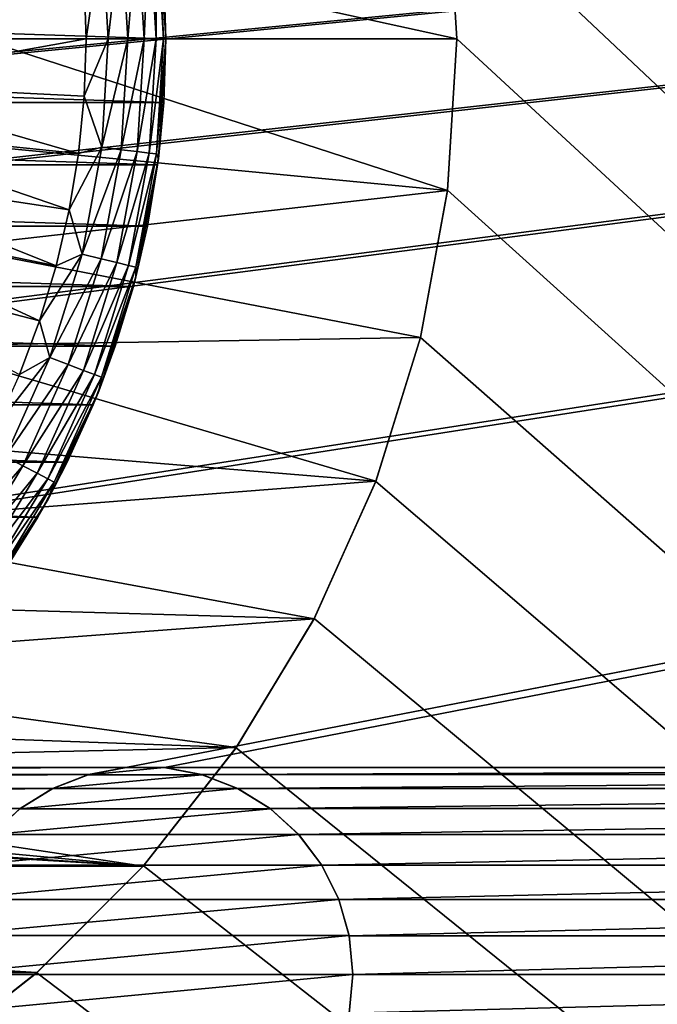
# Model space of a CAD drawing. Header units: metres. Extents: x -125 to 125, y -125 to 125.
# Tile 46 of 71: x 9.74 to 17.41, y -11.61 to 0.23. Entities that reach past the tile are written whole.
import ezdxf

# ---------------------------------------------------------------- set-up
doc = ezdxf.new("R2010")
doc.units = ezdxf.units.M
doc.layers.add('solid_P35300', color=7, linetype='CONTINUOUS')

msp = doc.modelspace()

# ---------------------------------------------------------------- linework, layer by layer
at = {"layer": 'solid_P35300'}
for points in [[(106, 84), (106, -84), (9.944516, 11.229122)], [(106, -84), (11.229122, 9.944516), (9.944516, 11.229122)], [(106, -84), (12.342908, 8.522517), (11.229122, 9.944516)], [(11.017677, -8.761265, 5.5), (101.932526, 8.845589, 5.5), (101.482323, 8.761265, 5.5)], [(11.017677, -8.761265, 5.5), (11.482323, -8.761265, 5.5), (101.932526, 8.845589, 5.5)], [(11.482323, -8.761265, 5.5), (33.517677, -8.761265, 5.5), (101.932526, 8.845589, 5.5)], [(-101.482323, -8.761265, 5.5), (11.017677, 8.761265, 5.5), (-11.017677, 8.761265, 5.5)], [(-101.482323, -8.761265, 5.5), (101.482323, 8.761265, 5.5), (101.017677, 8.761265, 5.5)], [(-101.482323, -8.761265, 5.5), (101.017677, 8.761265, 5.5), (78.982323, 8.761265, 5.5)], [(-101.482323, -8.761265, 5.5), (-101.017677, -8.761265, 5.5), (101.482323, 8.761265, 5.5)], [(-101.482323, -8.761265, 5.5), (78.982323, 8.761265, 5.5), (78.517677, 8.761265, 5.5)], [(-101.482323, -8.761265, 5.5), (78.517677, 8.761265, 5.5), (56.482323, 8.761265, 5.5)], [(-101.482323, -8.761265, 5.5), (56.482323, 8.761265, 5.5), (56.017677, 8.761265, 5.5)], [(-101.482323, -8.761265, 5.5), (56.017677, 8.761265, 5.5), (33.982323, 8.761265, 5.5)], [(-101.482323, -8.761265, 5.5), (33.982323, 8.761265, 5.5), (33.517677, 8.761265, 5.5)], [(-101.482323, -8.761265, 5.5), (33.517677, 8.761265, 5.5), (11.482323, 8.761265, 5.5)], [(-101.482323, -8.761265, 5.5), (11.482323, 8.761265, 5.5), (11.017677, 8.761265, 5.5)], [(-78.982323, -8.761265, 5.5), (101.482323, 8.761265, 5.5), (-101.017677, -8.761265, 5.5)], [(-78.982323, -8.761265, 5.5), (-78.517677, -8.761265, 5.5), (101.482323, 8.761265, 5.5)], [(-56.482323, -8.761265, 5.5), (101.482323, 8.761265, 5.5), (-78.517677, -8.761265, 5.5)], [(-56.482323, -8.761265, 5.5), (-56.017677, -8.761265, 5.5), (101.482323, 8.761265, 5.5)], [(-33.982323, -8.761265, 5.5), (101.482323, 8.761265, 5.5), (-56.017677, -8.761265, 5.5)], [(-33.982323, -8.761265, 5.5), (-33.517677, -8.761265, 5.5), (101.482323, 8.761265, 5.5)], [(-11.482323, -8.761265, 5.5), (101.482323, 8.761265, 5.5), (-33.517677, -8.761265, 5.5)], [(-11.482323, -8.761265, 5.5), (-11.017677, -8.761265, 5.5), (101.482323, 8.761265, 5.5)], [(11.017677, -8.761265, 5.5), (101.482323, 8.761265, 5.5), (-11.017677, -8.761265, 5.5)], [(106, -84), (13.282812, 6.968478), (12.342908, 8.522517)], [(106, -84), (14.023951, 5.32024), (13.282812, 6.968478)], [(106, -84), (14.564464, 3.588071), (14.023951, 5.32024)], [(106, -84), (14.888616, 1.818082), (14.564464, 3.588071)], [(9.174835, 1.274691, -19.5), (14.887865, 1.820945, -19.5), (15, 0, -19.5)], [(14.887865, 1.820945, -19.5), (14.888616, 1.818082), (15, 0)], [(15, 0, -19.5), (14.887865, 1.820945, -19.5), (15, 0)], [(106, -84), (15, 0), (14.888616, 1.818082)], [(11.409319, 1.441332, -29.427618), (11.386405, 1.38256, -29.134802), (11.470035, 0, -29.134802)], [(11.5, 0, -29.427618), (11.409319, 1.441332, -29.427618), (11.470035, 0, -29.134802)], [(11.473005, 0.763121, -38.5), (11.409319, 1.441332, -29.427618), (11.5, 0, -29.427618)], [(10.727348, 1.302536, -28.192833), (10.516766, 0.689305, -28.065758), (10.53933, 0, -28.065758)], [(10.806138, 0, -28.192833), (10.727348, 1.302536, -28.192833), (10.53933, 0, -28.065758)], [(10.961238, 1.330935, -28.371712), (10.727348, 1.302536, -28.192833), (10.806138, 0, -28.192833)], [(11.041744, 0, -28.371712), (10.961238, 1.330935, -28.371712), (10.806138, 0, -28.192833)], [(11.154084, 1.354351, -28.594803), (10.961238, 1.330935, -28.371712), (11.041744, 0, -28.371712)], [(11.236007, 0, -28.594803), (11.154084, 1.354351, -28.594803), (11.041744, 0, -28.371712)], [(11.297812, 1.371803, -28.852768), (11.154084, 1.354351, -28.594803), (11.236007, 0, -28.594803)], [(11.380792, 0, -28.852768), (11.297812, 1.371803, -28.852768), (11.236007, 0, -28.594803)], [(11.386405, 1.38256, -29.134802), (11.297812, 1.371803, -28.852768), (11.380792, 0, -28.852768)], [(11.470035, 0, -29.134802), (11.386405, 1.38256, -29.134802), (11.380792, 0, -28.852768)], [(9.264466, 0, -19.5), (9.174835, 1.274691, -19.5), (15, 0, -19.5)], [(11.5, 0, -38.5), (-11.5, 0, -38.5), (-11.473005, 0.763121, -38.5)], [(11.5, 0, -38.5), (-11.473005, 0.763121, -38.5), (11.473005, 0.763121, -38.5)], [(11.5, 0, -38.5), (11.473005, 0.763121, -38.5), (11.5, 0, -29.427618)], [(10.516766, 0.689305, -28.065758), (7.527272, 0.538361, -27), (7.5465, 0, -27)], [(10.53933, 0, -28.065758), (10.516766, 0.689305, -28.065758), (7.5465, 0, -27)], [(11.473005, -0.763121, -38.5), (-11.5, 0, -38.5), (11.5, 0, -38.5)], [(11.473005, -0.763121, -38.5), (-11.473005, -0.763121, -38.5), (-11.5, 0, -38.5)], [(7.527272, -0.538361, -27), (10.53933, 0, -28.065758), (7.5465, 0, -27)], [(10.516766, -0.689305, -28.065758), (10.53933, 0, -28.065758), (7.527272, -0.538361, -27)], [(14.887865, -1.820945, -19.5), (9.174835, -1.274691, -19.5), (9.264466, 0, -19.5)], [(14.887865, -1.820945, -19.5), (9.264466, 0, -19.5), (15, 0, -19.5)], [(10.516766, -0.689305, -28.065758), (10.806138, 0, -28.192833), (10.53933, 0, -28.065758)], [(10.727348, -1.302536, -28.192833), (10.806138, 0, -28.192833), (10.516766, -0.689305, -28.065758)], [(10.727348, -1.302536, -28.192833), (11.041744, 0, -28.371712), (10.806138, 0, -28.192833)], [(10.961238, -1.330935, -28.371712), (11.041744, 0, -28.371712), (10.727348, -1.302536, -28.192833)], [(10.961238, -1.330935, -28.371712), (11.236007, 0, -28.594803), (11.041744, 0, -28.371712)], [(11.154084, -1.354351, -28.594803), (11.380792, 0, -28.852768), (11.236007, 0, -28.594803)], [(11.297812, -1.371803, -28.852768), (11.380792, 0, -28.852768), (11.154084, -1.354351, -28.594803)], [(11.297812, -1.371803, -28.852768), (11.470035, 0, -29.134802), (11.380792, 0, -28.852768)], [(11.386405, -1.38256, -29.134802), (11.470035, 0, -29.134802), (11.297812, -1.371803, -28.852768)], [(11.386405, -1.38256, -29.134802), (11.5, 0, -29.427618), (11.470035, 0, -29.134802)], [(11.409319, -1.441332, -29.427618), (11.5, 0, -29.427618), (11.386405, -1.38256, -29.134802)], [(11.409319, -1.441332, -29.427618), (11.5, 0, -38.5), (11.5, 0, -29.427618)], [(11.409319, -1.441332, -29.427618), (11.473005, -0.763121, -38.5), (11.5, 0, -38.5)], [(14.887865, -1.820945, -19.5), (15, 0, -19.5), (14.888616, -1.818082)], [(106, -84), (14.888616, -1.818082), (15, 0)], [(15, 0, -19.5), (15, 0), (14.888616, -1.818082)], [(11.154084, -1.354351, -28.594803), (11.236007, 0, -28.594803), (10.961238, -1.330935, -28.371712)], [(10.449165, -1.375659, -28.065758), (7.527272, -0.538361, -27), (7.469687, -1.073979, -27)], [(10.449165, -1.375659, -28.065758), (10.516766, -0.689305, -28.065758), (7.527272, -0.538361, -27)], [(10.727348, -1.302536, -28.192833), (10.516766, -0.689305, -28.065758), (10.449165, -1.375659, -28.065758)], [(11.398699, -1.513564, -38.5), (-11.398699, -1.513564, -38.5), (-11.473005, -0.763121, -38.5)], [(11.473005, -0.763121, -38.5), (11.398699, -1.513564, -38.5), (-11.473005, -0.763121, -38.5)], [(11.409319, -1.441332, -29.427618), (11.398699, -1.513564, -38.5), (11.473005, -0.763121, -38.5)], [(10.336821, -2.056121, -28.065758), (7.469687, -1.073979, -27), (7.374039, -1.604124, -27)], [(10.336821, -2.056121, -28.065758), (10.449165, -1.375659, -28.065758), (7.469687, -1.073979, -27)], [(14.887865, -1.820945, -19.5), (8.920482, -2.501016, -19.5), (9.174835, -1.274691, -19.5)], [(10.727348, -1.302536, -28.192833), (10.449165, -1.375659, -28.065758), (10.336821, -2.056121, -28.065758)], [(10.492131, -2.586078, -28.192833), (10.727348, -1.302536, -28.192833), (10.336821, -2.056121, -28.065758)], [(10.961238, -1.330935, -28.371712), (10.727348, -1.302536, -28.192833), (10.492131, -2.586078, -28.192833)], [(10.720892, -2.642462, -28.371712), (10.961238, -1.330935, -28.371712), (10.492131, -2.586078, -28.192833)], [(11.154084, -1.354351, -28.594803), (10.961238, -1.330935, -28.371712), (10.720892, -2.642462, -28.371712)], [(10.90951, -2.688952, -28.594803), (11.154084, -1.354351, -28.594803), (10.720892, -2.642462, -28.371712)], [(11.297812, -1.371803, -28.852768), (11.154084, -1.354351, -28.594803), (10.90951, -2.688952, -28.594803)], [(11.050086, -2.723602, -28.852768), (11.297812, -1.371803, -28.852768), (10.90951, -2.688952, -28.594803)], [(11.386405, -1.38256, -29.134802), (11.297812, -1.371803, -28.852768), (11.050086, -2.723602, -28.852768)], [(11.136736, -2.744959, -29.134802), (11.386405, -1.38256, -29.134802), (11.050086, -2.723602, -28.852768)], [(11.409319, -1.441332, -29.427618), (11.386405, -1.38256, -29.134802), (11.136736, -2.744959, -29.134802)], [(11.27708, -2.25133, -38.5), (-11.27708, -2.25133, -38.5), (-11.398699, -1.513564, -38.5)], [(11.398699, -1.513564, -38.5), (11.27708, -2.25133, -38.5), (-11.398699, -1.513564, -38.5)], [(11.138706, -2.859934, -29.427618), (11.409319, -1.441332, -29.427618), (11.136736, -2.744959, -29.134802)], [(11.138706, -2.859934, -29.427618), (11.398699, -1.513564, -38.5), (11.409319, -1.441332, -29.427618)], [(11.138706, -2.859934, -29.427618), (11.27708, -2.25133, -38.5), (11.398699, -1.513564, -38.5)], [(10.180212, -2.72778, -28.065758), (7.374039, -1.604124, -27), (7.240814, -2.126095, -27)], [(10.180212, -2.72778, -28.065758), (10.336821, -2.056121, -28.065758), (7.374039, -1.604124, -27)], [(14.887865, -1.820945, -19.5), (14.564127, -3.589735, -19.5), (8.920482, -2.501016, -19.5)], [(14.887865, -1.820945, -19.5), (14.564464, -3.588071), (14.564127, -3.589735, -19.5)], [(106, -84), (14.564464, -3.588071), (14.888616, -1.818082)], [(14.887865, -1.820945, -19.5), (14.888616, -1.818082), (14.564464, -3.588071)], [(9.98001, -3.387757, -28.065758), (7.240814, -2.126095, -27), (7.070691, -2.637231, -27)], [(9.98001, -3.387757, -28.065758), (10.180212, -2.72778, -28.065758), (7.240814, -2.126095, -27)], [(10.492131, -2.586078, -28.192833), (10.336821, -2.056121, -28.065758), (10.180212, -2.72778, -28.065758)], [(11.108147, -2.976419, -38.5), (-11.108147, -2.976419, -38.5), (-11.27708, -2.25133, -38.5)], [(11.27708, -2.25133, -38.5), (11.108147, -2.976419, -38.5), (-11.27708, -2.25133, -38.5)], [(11.138706, -2.859934, -29.427618), (11.108147, -2.976419, -38.5), (11.27708, -2.25133, -38.5)], [(14.564127, -3.589735, -19.5), (8.496665, -3.689355, -19.5), (8.920482, -2.501016, -19.5)], [(10.492131, -2.586078, -28.192833), (10.180212, -2.72778, -28.065758), (9.98001, -3.387757, -28.065758)], [(10.103914, -3.831909, -28.192833), (10.492131, -2.586078, -28.192833), (9.98001, -3.387757, -28.065758)], [(10.720892, -2.642462, -28.371712), (10.492131, -2.586078, -28.192833), (10.103914, -3.831909, -28.192833)], [(9.737072, -4.033227, -28.065758), (9.98001, -3.387757, -28.065758), (7.070691, -2.637231, -27)], [(10.32421, -3.915457, -28.371712), (10.720892, -2.642462, -28.371712), (10.103914, -3.831909, -28.192833)], [(10.90951, -2.688952, -28.594803), (10.720892, -2.642462, -28.371712), (10.32421, -3.915457, -28.371712)], [(10.505849, -3.984343, -28.594803), (10.90951, -2.688952, -28.594803), (10.32421, -3.915457, -28.371712)], [(11.050086, -2.723602, -28.852768), (10.90951, -2.688952, -28.594803), (10.505849, -3.984343, -28.594803)], [(10.641225, -4.035684, -28.852768), (11.050086, -2.723602, -28.852768), (10.505849, -3.984343, -28.594803)], [(11.136736, -2.744959, -29.134802), (11.050086, -2.723602, -28.852768), (10.641225, -4.035684, -28.852768)], [(10.724669, -4.06733, -29.134802), (11.136736, -2.744959, -29.134802), (10.641225, -4.035684, -28.852768)], [(11.138706, -2.859934, -29.427618), (11.136736, -2.744959, -29.134802), (10.724669, -4.06733, -29.134802)], [(10.69243, -4.233432, -29.427618), (11.108147, -2.976419, -38.5), (11.138706, -2.859934, -29.427618)], [(10.69243, -4.233432, -29.427618), (11.138706, -2.859934, -29.427618), (10.724669, -4.06733, -29.134802)], [(10.890067, -3.69326, -38.5), (-10.890067, -3.69326, -38.5), (-11.108147, -2.976419, -38.5)], [(11.108147, -2.976419, -38.5), (10.890067, -3.69326, -38.5), (-11.108147, -2.976419, -38.5)], [(10.69243, -4.233432, -29.427618), (10.890067, -3.69326, -38.5), (11.108147, -2.976419, -38.5)], [(10.103914, -3.831909, -28.192833), (9.98001, -3.387757, -28.065758), (9.737072, -4.033227, -28.065758)], [(14.564127, -3.589735, -19.5), (14.024128, -5.31865, -19.5), (8.496665, -3.689355, -19.5)], [(106, -84), (14.023951, -5.32024), (14.564464, -3.588071)], [(14.564127, -3.589735, -19.5), (14.564464, -3.588071), (14.023951, -5.32024)], [(14.564127, -3.589735, -19.5), (14.023951, -5.32024), (14.024128, -5.31865, -19.5)], [(10.623451, -4.400378, -38.5), (-10.623451, -4.400378, -38.5), (-10.890067, -3.69326, -38.5)], [(10.890067, -3.69326, -38.5), (10.623451, -4.400378, -38.5), (-10.890067, -3.69326, -38.5)], [(14.024128, -5.31865, -19.5), (7.914391, -4.815609, -19.5), (8.496665, -3.689355, -19.5)], [(10.69243, -4.233432, -29.427618), (10.623451, -4.400378, -38.5), (10.890067, -3.69326, -38.5)], [(10.103914, -3.831909, -28.192833), (9.737072, -4.033227, -28.065758), (9.452438, -4.661427, -28.065758)], [(9.568359, -5.021863, -28.192833), (10.103914, -3.831909, -28.192833), (9.452438, -4.661427, -28.065758)], [(10.32421, -3.915457, -28.371712), (10.103914, -3.831909, -28.192833), (9.568359, -5.021863, -28.192833)], [(9.776979, -5.131354, -28.371712), (10.32421, -3.915457, -28.371712), (9.568359, -5.021863, -28.192833)], [(10.505849, -3.984343, -28.594803), (10.32421, -3.915457, -28.371712), (9.776979, -5.131354, -28.371712)], [(9.94899, -5.221633, -28.594803), (10.505849, -3.984343, -28.594803), (9.776979, -5.131354, -28.371712)], [(10.641225, -4.035684, -28.852768), (10.505849, -3.984343, -28.594803), (9.94899, -5.221633, -28.594803)], [(10.07719, -5.288918, -28.852768), (10.641225, -4.035684, -28.852768), (9.94899, -5.221633, -28.594803)], [(10.724669, -4.06733, -29.134802), (10.641225, -4.035684, -28.852768), (10.07719, -5.288918, -28.852768)], [(10.156211, -5.33039, -29.134802), (10.724669, -4.06733, -29.134802), (10.07719, -5.288918, -28.852768)], [(10.69243, -4.233432, -29.427618), (10.724669, -4.06733, -29.134802), (10.156211, -5.33039, -29.134802)], [(10.077527, -5.540167, -29.427618), (10.623451, -4.400378, -38.5), (10.69243, -4.233432, -29.427618)], [(10.077527, -5.540167, -29.427618), (10.69243, -4.233432, -29.427618), (10.156211, -5.33039, -29.134802)], [(10.31197, -5.088911, -38.5), (-10.31197, -5.088911, -38.5), (-10.623451, -4.400378, -38.5)], [(10.623451, -4.400378, -38.5), (10.31197, -5.088911, -38.5), (-10.623451, -4.400378, -38.5)], [(10.077527, -5.540167, -29.427618), (10.31197, -5.088911, -38.5), (10.623451, -4.400378, -38.5)], [(14.024128, -5.31865, -19.5), (7.186726, -5.844416, -19.5), (7.914391, -4.815609, -19.5)], [(9.959292, -5.75, -38.5), (-9.959292, -5.75, -38.5), (-10.31197, -5.088911, -38.5)], [(10.31197, -5.088911, -38.5), (9.959292, -5.75, -38.5), (-10.31197, -5.088911, -38.5)], [(9.776979, -5.131354, -28.371712), (9.568359, -5.021863, -28.192833), (8.893277, -6.138586, -28.192833)], [(10.077527, -5.540167, -29.427618), (9.959292, -5.75, -38.5), (10.31197, -5.088911, -38.5)], [(9.087177, -6.272426, -28.371712), (9.776979, -5.131354, -28.371712), (8.893277, -6.138586, -28.192833)], [(9.94899, -5.221633, -28.594803), (9.776979, -5.131354, -28.371712), (9.087177, -6.272426, -28.371712)], [(14.024128, -5.31865, -19.5), (13.28184, -6.970848, -19.5), (7.186726, -5.844416, -19.5)], [(9.247052, -6.38278, -28.594803), (9.94899, -5.221633, -28.594803), (9.087177, -6.272426, -28.371712)], [(10.07719, -5.288918, -28.852768), (9.94899, -5.221633, -28.594803), (9.247052, -6.38278, -28.594803)], [(9.366207, -6.465026, -28.852768), (10.07719, -5.288918, -28.852768), (9.247052, -6.38278, -28.594803)], [(10.156211, -5.33039, -29.134802), (10.07719, -5.288918, -28.852768), (9.366207, -6.465026, -28.852768)], [(14.024128, -5.31865, -19.5), (13.282812, -6.968478), (13.28184, -6.970848, -19.5)], [(14.024128, -5.31865, -19.5), (14.023951, -5.32024), (13.282812, -6.968478)], [(106, -84), (13.282812, -6.968478), (14.023951, -5.32024)], [(9.439653, -6.515722, -29.134802), (10.156211, -5.33039, -29.134802), (9.366207, -6.465026, -28.852768)], [(10.077527, -5.540167, -29.427618), (10.156211, -5.33039, -29.134802), (9.439653, -6.515722, -29.134802)], [(9.303696, -6.759531, -29.427618), (9.959292, -5.75, -38.5), (10.077527, -5.540167, -29.427618)], [(9.303696, -6.759531, -29.427618), (10.077527, -5.540167, -29.427618), (9.439653, -6.515722, -29.134802)], [(9.959292, -5.75, -38.5), (9.563111, -6.385972, -38.5), (-9.959292, -5.75, -38.5)], [(9.303696, -6.759531, -29.427618), (9.563111, -6.385972, -38.5), (9.959292, -5.75, -38.5)], [(13.28184, -6.970848, -19.5), (6.321083, -6.772651, -19.5), (7.186726, -5.844416, -19.5)], [(13.28184, -6.970848, -19.5), (5.343997, -7.566383, -19.5), (6.321083, -6.772651, -19.5)], [(13.28184, -6.970848, -19.5), (12.343776, -8.520293, -19.5), (5.343997, -7.566383, -19.5)], [(106, -84), (12.342908, -8.522517), (13.282812, -6.968478)], [(13.28184, -6.970848, -19.5), (13.282812, -6.968478), (12.342908, -8.522517)], [(13.28184, -6.970848, -19.5), (12.342908, -8.522517), (12.343776, -8.520293, -19.5)], [(12.343776, -8.520293, -19.5), (4.259038, -8.226918, -19.5), (5.343997, -7.566383, -19.5)], [(12.343776, -8.520293, -19.5), (3.104962, -8.727571, -19.5), (4.259038, -8.226918, -19.5)], [(12.343776, -8.520293, -19.5), (11.227661, -9.94684, -19.5), (3.104962, -8.727571, -19.5)], [(12.343776, -8.520293, -19.5), (11.229122, -9.944516), (11.227661, -9.94684, -19.5)], [(12.343776, -8.520293, -19.5), (12.342908, -8.522517), (11.229122, -9.944516)], [(106, -84), (11.229122, -9.944516), (12.342908, -8.522517)], [(11.017677, -8.761265, 5.5), (-11.017677, -8.761265, 5.5), (-10.567475, -8.845589, 5.5)], [(10.567475, -8.845589, 5.5), (11.017677, -8.761265, 5.5), (-10.567475, -8.845589, 5.5)], [(11.227661, -9.94684, -19.5), (1.881376, -9.070748, -19.5), (3.104962, -8.727571, -19.5)], [(11.021809, -8.761149, 8), (10.567475, -8.845589, 5.5), (10.564004, -8.846944, 8)], [(11.478191, -8.761149, 8), (11.021809, -8.761149, 8), (10.564004, -8.846944, 8)], [(11.935996, -8.846944, 8), (11.478191, -8.761149, 8), (10.564004, -8.846944, 8)], [(11.021809, -8.761149, 8), (11.017677, -8.761265, 5.5), (10.567475, -8.845589, 5.5)], [(11.478191, -8.761149, 8), (11.482323, -8.761265, 5.5), (11.017677, -8.761265, 5.5)], [(11.478191, -8.761149, 8), (11.017677, -8.761265, 5.5), (11.021809, -8.761149, 8)], [(11.935996, -8.846944, 8), (11.482323, -8.761265, 5.5), (11.478191, -8.761149, 8)], [(11.482323, -8.761265, 5.5), (11.932525, -8.845589, 5.5), (33.517677, -8.761265, 5.5)], [(11.935996, -8.846944, 8), (11.932525, -8.845589, 5.5), (11.482323, -8.761265, 5.5)], [(11.932525, -8.845589, 5.5), (33.067474, -8.845589, 5.5), (33.517677, -8.761265, 5.5)], [(10.567475, -8.845589, 5.5), (-10.567475, -8.845589, 5.5), (-10.134285, -9.013098, 5.5)], [(10.134285, -9.013098, 5.5), (10.567475, -8.845589, 5.5), (-10.134285, -9.013098, 5.5)], [(10.564004, -8.846944, 8), (10.567475, -8.845589, 5.5), (10.134285, -9.013098, 5.5)], [(10.564004, -8.846944, 8), (10.134285, -9.013098, 5.5), (10.137997, -9.011443, 8)], [(11.935996, -8.846944, 8), (10.564004, -8.846944, 8), (10.137997, -9.011443, 8)], [(12.362003, -9.011443, 8), (11.935996, -8.846944, 8), (10.137997, -9.011443, 8)], [(11.932525, -8.845589, 5.5), (12.365715, -9.013098, 5.5), (33.067474, -8.845589, 5.5)], [(12.362003, -9.011443, 8), (12.365715, -9.013098, 5.5), (11.932525, -8.845589, 5.5)], [(12.362003, -9.011443, 8), (11.932525, -8.845589, 5.5), (11.935996, -8.846944, 8)], [(12.365715, -9.013098, 5.5), (32.634285, -9.013098, 5.5), (33.067474, -8.845589, 5.5)], [(10.134285, -9.013098, 5.5), (-10.134285, -9.013098, 5.5), (-9.744806, -9.254806, 5.5)], [(9.744806, -9.254806, 5.5), (10.134285, -9.013098, 5.5), (-9.744806, -9.254806, 5.5)], [(11.227661, -9.94684, -19.5), (0.635498, -9.241791, -19.5), (1.881376, -9.070748, -19.5)], [(10.137997, -9.011443, 8), (9.744806, -9.254806, 5.5), (9.742735, -9.256907, 8)], [(12.362003, -9.011443, 8), (10.137997, -9.011443, 8), (9.742735, -9.256907, 8)], [(12.757265, -9.256907, 8), (12.362003, -9.011443, 8), (9.742735, -9.256907, 8)], [(10.137997, -9.011443, 8), (10.134285, -9.013098, 5.5), (9.744806, -9.254806, 5.5)], [(12.757265, -9.256907, 8), (12.365715, -9.013098, 5.5), (12.362003, -9.011443, 8)], [(12.365715, -9.013098, 5.5), (12.755194, -9.254806, 5.5), (32.634285, -9.013098, 5.5)], [(12.757265, -9.256907, 8), (12.755194, -9.254806, 5.5), (12.365715, -9.013098, 5.5)], [(12.755194, -9.254806, 5.5), (32.244804, -9.254806, 5.5), (32.634285, -9.013098, 5.5)], [(11.227661, -9.94684, -19.5), (-11.227661, -9.94684, -19.5), (-0.635498, -9.241791, -19.5)], [(9.744806, -9.254806, 5.5), (-9.744806, -9.254806, 5.5), (-9.401638, -9.566901, 5.5)], [(9.401638, -9.566901, 5.5), (9.744806, -9.254806, 5.5), (-9.401638, -9.566901, 5.5)], [(11.227661, -9.94684, -19.5), (-0.635498, -9.241791, -19.5), (0.635498, -9.241791, -19.5)], [(9.742735, -9.256907, 8), (9.744806, -9.254806, 5.5), (9.401638, -9.566901, 5.5)], [(9.742735, -9.256907, 8), (9.401638, -9.566901, 5.5), (9.404004, -9.564437, 8)], [(12.757265, -9.256907, 8), (9.742735, -9.256907, 8), (9.404004, -9.564437, 8)], [(13.095996, -9.564437, 8), (12.757265, -9.256907, 8), (9.404004, -9.564437, 8)], [(12.755194, -9.254806, 5.5), (13.098362, -9.566901, 5.5), (32.244804, -9.254806, 5.5)], [(13.095996, -9.564437, 8), (13.098362, -9.566901, 5.5), (12.755194, -9.254806, 5.5)], [(13.095996, -9.564437, 8), (12.755194, -9.254806, 5.5), (12.757265, -9.256907, 8)], [(13.098362, -9.566901, 5.5), (31.901638, -9.566901, 5.5), (32.244804, -9.254806, 5.5)], [(13.095996, -9.564437, 8), (9.404004, -9.564437, 8), (9.124979, -9.93553, 8)], [(13.375021, -9.93553, 8), (13.095996, -9.564437, 8), (9.124979, -9.93553, 8)], [(13.375021, -9.93553, 8), (13.098362, -9.566901, 5.5), (13.095996, -9.564437, 8)], [(13.098362, -9.566901, 5.5), (13.374453, -9.933694, 5.5), (31.901638, -9.566901, 5.5)], [(13.375021, -9.93553, 8), (13.374453, -9.933694, 5.5), (13.098362, -9.566901, 5.5)], [(13.374453, -9.933694, 5.5), (31.625547, -9.933694, 5.5), (31.901638, -9.566901, 5.5)], [(13.375021, -9.93553, 8), (9.124979, -9.93553, 8), (8.919374, -10.345536, 8)], [(13.580626, -10.345536, 8), (13.375021, -9.93553, 8), (8.919374, -10.345536, 8)], [(106, -84), (9.944516, -11.229122), (11.229122, -9.944516)], [(11.227661, -9.94684, -19.5), (11.229122, -9.944516), (9.944516, -11.229122)], [(13.374453, -9.933694, 5.5), (13.581453, -10.347716, 5.5), (31.625547, -9.933694, 5.5)], [(13.580626, -10.345536, 8), (13.581453, -10.347716, 5.5), (13.374453, -9.933694, 5.5)], [(13.580626, -10.345536, 8), (13.374453, -9.933694, 5.5), (13.375021, -9.93553, 8)], [(13.581453, -10.347716, 5.5), (31.418547, -10.347716, 5.5), (31.625547, -9.933694, 5.5)], [(9.946049, -11.226768, -19.5), (-9.946049, -11.226768, -19.5), (-11.227661, -9.94684, -19.5)], [(11.227661, -9.94684, -19.5), (9.946049, -11.226768, -19.5), (-11.227661, -9.94684, -19.5)], [(11.227661, -9.94684, -19.5), (9.944516, -11.229122), (9.946049, -11.226768, -19.5)], [(13.580626, -10.345536, 8), (8.919374, -10.345536, 8), (8.795752, -10.781641, 8)], [(13.704248, -10.781641, 8), (13.580626, -10.345536, 8), (8.795752, -10.781641, 8)], [(13.704248, -10.781641, 8), (13.581453, -10.347716, 5.5), (13.580626, -10.345536, 8)], [(13.581453, -10.347716, 5.5), (13.705478, -10.784479, 5.5), (31.418547, -10.347716, 5.5)], [(13.704248, -10.781641, 8), (13.705478, -10.784479, 5.5), (13.581453, -10.347716, 5.5)], [(13.705478, -10.784479, 5.5), (31.294521, -10.784479, 5.5), (31.418547, -10.347716, 5.5)], [(13.704248, -10.781641, 8), (8.795752, -10.781641, 8), (8.75, -11.25, 8)], [(13.75, -11.25, 8), (13.704248, -10.781641, 8), (8.75, -11.25, 8)], [(13.75, -11.25, 8), (13.705478, -10.784479, 5.5), (13.704248, -10.781641, 8)], [(13.705478, -10.784479, 5.5), (13.75, -11.25, 5.5), (31.294521, -10.784479, 5.5)], [(13.75, -11.25, 8), (13.75, -11.25, 5.5), (13.705478, -10.784479, 5.5)], [(13.75, -11.25, 5.5), (31.25, -11.25, 5.5), (31.294521, -10.784479, 5.5)], [(9.946049, -11.226768, -19.5), (8.520971, -12.344758, -19.5), (-9.946049, -11.226768, -19.5)], [(9.946049, -11.226768, -19.5), (8.522517, -12.342908), (8.520971, -12.344758, -19.5)], [(9.946049, -11.226768, -19.5), (9.944516, -11.229122), (8.522517, -12.342908)], [(106, -84), (8.522517, -12.342908), (9.944516, -11.229122)], [(8.795752, -11.718359, 8), (13.75, -11.25, 8), (8.75, -11.25, 8)], [(8.795752, -11.718359, 8), (13.704248, -11.718359, 8), (13.75, -11.25, 8)], [(13.704248, -11.718359, 8), (13.705478, -11.715521, 5.5), (13.75, -11.25, 5.5)], [(13.704248, -11.718359, 8), (13.75, -11.25, 5.5), (13.75, -11.25, 8)], [(13.705478, -11.715521, 5.5), (31.294521, -11.715521, 5.5), (31.25, -11.25, 5.5)], [(13.75, -11.25, 5.5), (13.705478, -11.715521, 5.5), (31.25, -11.25, 5.5)]]:
    msp.add_3dface(points, dxfattribs=at)

doc.saveas('drawing.dxf')
